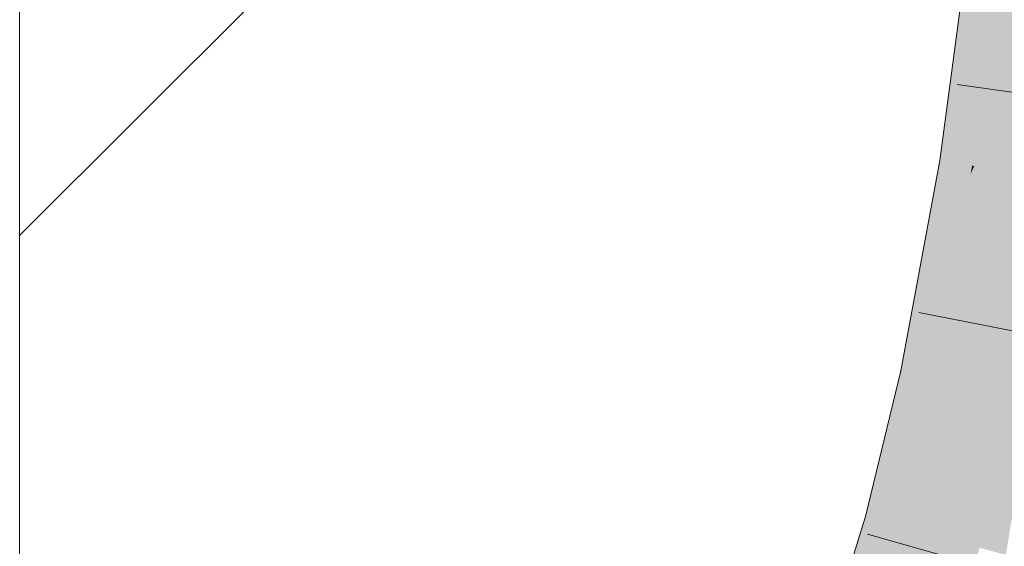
# Model space of a CAD drawing. Extents: x -620 to 300, y 62 to 1107.
# Tile 226 of 256: x 255.062 to 256.101, y 759.479 to 760.035. Entities that reach past the tile are written whole.
import ezdxf

# ---------------------------------------------------------------- set-up
doc = ezdxf.new("R2010")
doc.units = 0
doc.layers.get('0').update_dxf_attribs({"lineweight": 35})
doc.layers.add('E_Detail_Linie_Text_Bem', color=7, linetype='Continuous', lineweight=13)
for name, color, linetype, lineweight, true_color in [('E_Detail_Wandschraffur', 7, 'Continuous', 5, 0xc0c0c0), ('E_Leerrohr 25-A06G9G0X8I', 7, 'Continuous', 9, 0xff8000), ('E_Leerrohr 25-Shading', 7, 'Continuous', 9, 0xff8000)]:
    doc.layers.add(name, color=color, linetype=linetype, lineweight=lineweight, true_color=true_color)

# ---------------------------------------------------------------- blocks, each defined once
blk = doc.blocks.new('Shading-A06G9FMN8I', base_point=(255.3952, 758.4784))
at = {"layer": 'E_Leerrohr 25-Shading', "color": 43, "true_color": 0xd7ab7f}
for points in [[(256.0762, 760.1195), (256.0641, 760.1208), (256.0365, 759.8856), (256.0331, 759.8861)], [(256.0815, 760.1189), (256.0762, 760.1195), (256.0408, 759.8849), (256.0365, 759.8856)], [(256.0815, 760.1189), (256.0408, 759.8849), (256.0959, 760.1173), (256.0598, 759.8819)], [(256.0959, 760.1173), (256.0598, 759.8819), (256.0988, 760.117), (256.0639, 759.8813)], [(256.0988, 760.117), (256.0639, 759.8813), (256.1005, 760.1168), (256.0672, 759.8807)], [(256.0672, 759.8807), (256.0693, 759.8804), (256.1005, 760.1168)], [(256.0408, 759.8849), (256.0365, 759.8856), (256.0057, 759.7382), (256.0199, 759.815)], [(256.0408, 759.8849), (256.0057, 759.7382), (256.0598, 759.8819), (256.05, 759.8373)], [(256.0365, 759.8856), (256.0331, 759.8861), (256.0199, 759.815)], [(256.0654, 759.8716), (256.0215, 759.6583), (256.0693, 759.8804), (256.0255, 759.6574)], [(256.0255, 759.6574), (256.0278, 759.6569), (256.0693, 759.8804)], [(256.0598, 759.8819), (256.05, 759.8373), (256.0639, 759.8813), (256.0586, 759.8566)], [(256.0639, 759.8813), (256.0586, 759.8566), (256.0672, 759.8807), (256.0654, 759.8716)], [(256.0654, 759.8716), (256.0693, 759.8804), (256.0672, 759.8807)], [(256.0166, 759.6593), (256.0215, 759.6583), (256.0586, 759.8566), (256.0654, 759.8716)], [(256.0586, 759.8566), (256.05, 759.8373), (256.0166, 759.6593), (256.0114, 759.6604)], [(256.05, 759.8373), (256.0057, 759.7382), (256.0114, 759.6604), (255.992, 759.6644)], [(255.992, 759.6644), (255.9545, 759.5106), (256.0114, 759.6604), (255.9669, 759.5071)], [(256.0114, 759.6604), (255.9669, 759.5071), (256.0166, 759.6593), (255.9729, 759.5055)], [(256.0166, 759.6593), (255.9729, 759.5055), (256.0215, 759.6583), (255.9788, 759.5039)], [(256.0215, 759.6583), (255.9788, 759.5039), (256.0255, 759.6574), (255.984, 759.5025)], [(256.0255, 759.6574), (255.984, 759.5025), (256.0278, 759.6569), (255.988, 759.5014)], [(255.988, 759.5014), (255.9898, 759.5009), (256.0278, 759.6569)], [(255.9545, 759.5106), (255.9104, 759.366), (255.9669, 759.5071), (255.9148, 759.3646)], [(255.9669, 759.5071), (255.9148, 759.3646), (255.9729, 759.5055), (255.9214, 759.3623)], [(255.9729, 759.5055), (255.9214, 759.3623), (255.9788, 759.5039), (255.9281, 759.36)], [(255.9788, 759.5039), (255.9281, 759.36), (255.984, 759.5025), (255.9344, 759.3578)], [(255.984, 759.5025), (255.9344, 759.3578), (255.988, 759.5014), (255.9399, 759.356)], [(255.988, 759.5014), (255.9399, 759.356), (255.9898, 759.5009), (255.9433, 759.3548)], [(255.9433, 759.3548), (255.945, 759.3542), (255.9898, 759.5009)]]:
    blk.add_solid(points, dxfattribs=at)
at = {"layer": 'E_Leerrohr 25-Shading', "color": 31, "true_color": 0xfabd7f}
for points in [[(256.0693, 759.8804), (256.1566, 759.8666), (256.1005, 760.1168), (256.1883, 760.1071)], [(256.0278, 759.6569), (256.1143, 759.6388), (256.0693, 759.8804), (256.1566, 759.8666)], [(255.9898, 759.5009), (256.0751, 759.4776), (256.0278, 759.6569), (256.1143, 759.6388)], [(256.1143, 759.6388), (256.0751, 759.4776), (256.0795, 759.4764)], [(256.0896, 759.4736), (256.1203, 759.6376), (256.0795, 759.4764), (256.1143, 759.6388)], [(256.1027, 759.47), (256.1301, 759.6355), (256.0896, 759.4736), (256.1203, 759.6376)], [(255.945, 759.3542), (256.0287, 759.3256), (255.9898, 759.5009), (256.0751, 759.4776)]]:
    blk.add_solid(points, dxfattribs=at)
blk = doc.blocks.new('Referenz-A06G9G138I')
at = {"layer": 'E_Detail_Linie_Text_Bem', "linetype": 'Continuous', "ltscale": 0.13}
blk.add_line((255.0624, 758.2348), (255.0624, 786.2348), dxfattribs=at)
at = {"layer": 'E_Detail_Wandschraffur', "linetype": 'ByBlock', "ltscale": 0.13}
blk.add_line((255.0624, 759.8069), (256.0537, 760.7982), dxfattribs=at)
at = {"layer": 'E_Leerrohr 25-A06G9G0X8I', "linetype": 'Continuous', "ltscale": 0.13}
for p, q in [((256.0331, 759.8861), (256.0641, 760.1208)), ((256.2839, 759.9334), (256.0512, 759.9663)), ((255.992, 759.6644), (256.0331, 759.8861)), ((256.2417, 759.6809), (256.011, 759.7258)), ((255.9545, 759.5106), (255.992, 759.6644)), ((255.9104, 759.366), (255.9545, 759.5106)), ((256.1828, 759.4281), (255.9566, 759.4918))]:
    blk.add_line(p, q, dxfattribs=at)

msp = doc.modelspace()

# ---------------------------------------------------------------- block references
at = {"color": 8, "lineweight": 25, "ltscale": 0.25, "true_color": 0x808080}
msp.add_blockref('Referenz-A06G9G138I', (0, 0), dxfattribs=at)
msp.add_blockref('Shading-A06G9FMN8I', (255.3952, 758.4784))

doc.saveas('drawing.dxf')
